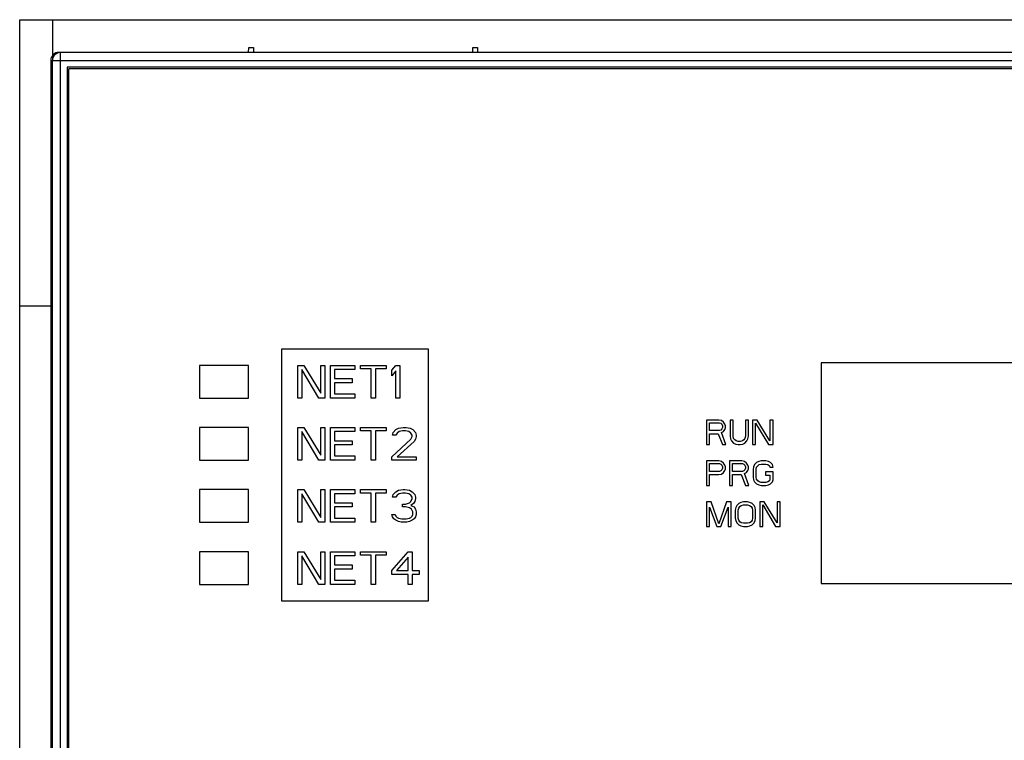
# Model space of a CAD drawing. Header units: millimetres. Extents: x 0 to 1500, y 0 to 2000.
# Tile 17 of 30: x 741 to 801, y 1025 to 1069. Entities that reach past the tile are written whole.
import ezdxf

# ---------------------------------------------------------------- set-up
doc = ezdxf.new("R2010")
doc.units = ezdxf.units.MM
doc.header["$LTSCALE"] = 130.37037
doc.layers.get('0').update_dxf_attribs({"linetype": 'CONTINUOUS'})
doc.layers.add('00_COMPONENTS', color=7, linetype='CONTINUOUS')
doc.layers.add('BOX_SHAPE', color=7, linetype='CONTINUOUS')

msp = doc.modelspace()

# ---------------------------------------------------------------- linework, layer by layer
at = {"color": 7, "linetype": 'CONTINUOUS'}
for p, q in [((740.701, 892.476), (740.701, 1068.976)), ((740.701, 1068.976), (874.701, 1068.976)), ((740.701, 1051.476), (742.596, 1051.476))]:
    msp.add_line(p, q, dxfattribs=at)
at = {"layer": '00_COMPONENTS', "color": 7, "linetype": 'CONTINUOUS'}
for p, q in [((743.201, 978.608), (743.201, 1066.976)), ((872.201, 1066.976), (743.201, 1066.976)), ((754.701, 1066.976), (754.706, 1067.276)), ((754.706, 1067.276), (754.996, 1067.276)), ((754.996, 1067.276), (755.001, 1066.976)), ((768.401, 1066.976), (768.406, 1067.276)), ((768.406, 1067.276), (768.696, 1067.276)), ((768.696, 1067.276), (768.701, 1066.976)), ((742.596, 1066.476), (742.596, 888.511)), ((742.596, 1066.476), (872.806, 1066.476)), ((742.701, 888.476), (742.701, 1066.476)), ((743.601, 1066.076), (743.601, 978.876)), ((871.801, 1066.076), (743.601, 1066.076)), ((743.601, 1066.076), (743.617, 1066.06)), ((743.701, 978.976), (743.701, 1065.976)), ((871.701, 1065.976), (743.701, 1065.976)), ((756.701, 1048.826), (756.701, 1033.426)), ((765.701, 1048.826), (756.701, 1048.826)), ((765.701, 1033.426), (765.701, 1048.826)), ((751.701, 1047.826), (751.701, 1045.826)), ((754.701, 1047.826), (751.701, 1047.826)), ((754.701, 1045.826), (754.701, 1047.826)), ((757.701, 1045.826), (757.701, 1047.826)), ((757.701, 1047.826), (758.076, 1047.826)), ((758.076, 1047.826), (759.118, 1046.124)), ((759.118, 1046.124), (759.118, 1047.826)), ((759.118, 1047.826), (759.368, 1047.826)), ((759.368, 1047.826), (759.368, 1045.826)), ((759.701, 1045.826), (759.701, 1047.826)), ((759.701, 1047.826), (761.201, 1047.826)), ((761.201, 1047.826), (761.201, 1047.57)), ((761.534, 1047.613), (761.534, 1047.826)), ((761.534, 1047.826), (763.118, 1047.826)), ((762.201, 1047.613), (761.534, 1047.613)), ((762.201, 1045.826), (762.201, 1047.613)), ((762.451, 1047.613), (762.451, 1045.826)), ((763.118, 1047.613), (762.451, 1047.613)), ((763.118, 1047.826), (763.118, 1047.613)), ((763.451, 1047.528), (763.701, 1047.826)), ((763.701, 1047.826), (763.951, 1047.826)), ((763.951, 1047.826), (763.951, 1045.826)), ((789.701, 1047.976), (789.701, 1034.476)), ((825.701, 1047.976), (789.701, 1047.976)), ((757.951, 1047.57), (757.951, 1045.826)), ((758.993, 1045.826), (757.951, 1047.57)), ((759.951, 1047.57), (759.951, 1047.017)), ((761.201, 1047.57), (759.951, 1047.57)), ((759.951, 1047.017), (761.034, 1047.017)), ((761.034, 1047.017), (761.034, 1046.762)), ((763.451, 1047.188), (763.451, 1047.528)), ((763.701, 1047.485), (763.451, 1047.188)), ((763.701, 1045.826), (763.701, 1047.485)), ((759.951, 1046.762), (759.951, 1046.081)), ((761.034, 1046.762), (759.951, 1046.762)), ((751.701, 1045.826), (754.701, 1045.826)), ((757.951, 1045.826), (757.701, 1045.826)), ((759.368, 1045.826), (758.993, 1045.826)), ((761.201, 1045.826), (759.701, 1045.826)), ((759.951, 1046.081), (761.201, 1046.081)), ((761.201, 1046.081), (761.201, 1045.826)), ((762.451, 1045.826), (762.201, 1045.826)), ((763.951, 1045.826), (763.701, 1045.826)), ((751.701, 1044.026), (751.701, 1042.026)), ((754.701, 1044.026), (751.701, 1044.026)), ((754.701, 1042.026), (754.701, 1044.026)), ((757.701, 1042.026), (757.701, 1044.026)), ((757.701, 1044.026), (758.076, 1044.026)), ((758.076, 1044.026), (759.118, 1042.324)), ((759.118, 1042.324), (759.118, 1044.026)), ((759.118, 1044.026), (759.368, 1044.026)), ((759.368, 1044.026), (759.368, 1042.026)), ((759.701, 1042.026), (759.701, 1044.026)), ((759.701, 1044.026), (761.201, 1044.026)), ((761.201, 1044.026), (761.201, 1043.77)), ((761.534, 1043.813), (761.534, 1044.026)), ((761.534, 1044.026), (763.118, 1044.026)), ((763.118, 1044.026), (763.118, 1043.813)), ((763.701, 1043.898), (763.868, 1043.983)), ((763.868, 1043.983), (764.159, 1044.026)), ((764.159, 1044.026), (764.326, 1044.026)), ((764.326, 1044.026), (764.576, 1043.983)), ((764.576, 1043.983), (764.743, 1043.898)), ((782.701, 1044.476), (782.701, 1042.976)), ((783.451, 1044.476), (782.701, 1044.476)), ((782.889, 1043.838), (782.889, 1044.316)), ((782.889, 1044.316), (783.482, 1044.316)), ((783.607, 1044.444), (783.451, 1044.476)), ((783.482, 1044.316), (783.576, 1044.284)), ((783.576, 1044.284), (783.639, 1044.22)), ((783.732, 1044.348), (783.607, 1044.444)), ((783.639, 1044.22), (783.67, 1044.125)), ((783.67, 1044.029), (783.639, 1043.933)), ((783.67, 1044.125), (783.67, 1044.029)), ((783.826, 1044.22), (783.732, 1044.348)), ((783.857, 1044.125), (783.826, 1044.22)), ((783.826, 1043.901), (783.857, 1043.997)), ((783.857, 1043.997), (783.857, 1044.125)), ((784.139, 1044.476), (784.139, 1043.486)), ((784.326, 1044.476), (784.139, 1044.476)), ((784.326, 1043.486), (784.326, 1044.476)), ((785.076, 1044.476), (785.076, 1043.486)), ((785.264, 1044.476), (785.076, 1044.476)), ((785.264, 1043.486), (785.264, 1044.476)), ((785.514, 1044.476), (785.514, 1042.976)), ((785.795, 1044.476), (785.514, 1044.476)), ((785.701, 1042.976), (785.701, 1044.284)), ((785.701, 1044.284), (786.482, 1042.976)), ((786.576, 1043.199), (785.795, 1044.476)), ((786.576, 1044.476), (786.576, 1043.199)), ((786.764, 1044.476), (786.576, 1044.476)), ((786.764, 1042.976), (786.764, 1044.476)), ((757.951, 1043.77), (757.951, 1042.026)), ((758.993, 1042.026), (757.951, 1043.77)), ((759.951, 1043.77), (759.951, 1043.217)), ((761.201, 1043.77), (759.951, 1043.77)), ((762.201, 1043.813), (761.534, 1043.813)), ((762.201, 1042.026), (762.201, 1043.813)), ((762.451, 1043.813), (762.451, 1042.026)), ((763.118, 1043.813), (762.451, 1043.813)), ((763.493, 1043.558), (763.534, 1043.728)), ((763.701, 1043.558), (763.493, 1043.558)), ((763.534, 1043.728), (763.701, 1043.898)), ((763.784, 1043.685), (763.701, 1043.558)), ((763.909, 1043.77), (763.784, 1043.685)), ((764.118, 1043.813), (763.909, 1043.77)), ((764.284, 1043.813), (764.118, 1043.813)), ((764.493, 1043.77), (764.284, 1043.813)), ((764.618, 1043.685), (764.493, 1043.77)), ((764.701, 1043.558), (764.618, 1043.685)), ((764.618, 1043.302), (764.701, 1043.473)), ((764.701, 1043.473), (764.701, 1043.558)), ((764.743, 1043.898), (764.909, 1043.728)), ((764.909, 1043.728), (764.951, 1043.558)), ((764.951, 1043.473), (764.909, 1043.302)), ((764.951, 1043.558), (764.951, 1043.473)), ((783.482, 1043.838), (782.889, 1043.838)), ((782.889, 1042.976), (782.889, 1043.646)), ((782.889, 1043.646), (783.42, 1043.646)), ((783.42, 1043.646), (783.67, 1042.976)), ((783.576, 1043.869), (783.482, 1043.838)), ((783.639, 1043.933), (783.576, 1043.869)), ((783.607, 1043.71), (783.732, 1043.774)), ((783.889, 1042.976), (783.607, 1043.71)), ((783.732, 1043.774), (783.826, 1043.901)), ((784.139, 1043.486), (784.17, 1043.327)), ((784.357, 1043.359), (784.326, 1043.486)), ((785.076, 1043.486), (785.045, 1043.359)), ((785.232, 1043.327), (785.264, 1043.486)), ((759.951, 1043.217), (761.034, 1043.217)), ((759.951, 1042.962), (759.951, 1042.281)), ((761.034, 1042.962), (759.951, 1042.962)), ((761.034, 1043.217), (761.034, 1042.962)), ((763.451, 1042.239), (764.618, 1043.302)), ((764.826, 1043.175), (763.784, 1042.239)), ((764.909, 1043.302), (764.826, 1043.175)), ((782.701, 1042.976), (782.889, 1042.976)), ((783.67, 1042.976), (783.889, 1042.976)), ((784.17, 1043.327), (784.232, 1043.199)), ((784.232, 1043.199), (784.357, 1043.072)), ((784.42, 1043.263), (784.357, 1043.359)), ((784.357, 1043.072), (784.482, 1043.008)), ((784.514, 1043.199), (784.42, 1043.263)), ((784.482, 1043.008), (784.639, 1042.976)), ((784.639, 1043.167), (784.514, 1043.199)), ((784.764, 1043.167), (784.639, 1043.167)), ((784.639, 1042.976), (784.764, 1042.976)), ((784.889, 1043.199), (784.764, 1043.167)), ((784.764, 1042.976), (784.92, 1043.008)), ((784.982, 1043.263), (784.889, 1043.199)), ((784.92, 1043.008), (785.045, 1043.072)), ((785.045, 1043.359), (784.982, 1043.263)), ((785.045, 1043.072), (785.17, 1043.199)), ((785.17, 1043.199), (785.232, 1043.327)), ((785.514, 1042.976), (785.701, 1042.976)), ((786.482, 1042.976), (786.764, 1042.976)), ((759.951, 1042.281), (761.201, 1042.281)), ((761.201, 1042.281), (761.201, 1042.026)), ((763.451, 1042.026), (763.451, 1042.239)), ((763.784, 1042.239), (764.951, 1042.239)), ((764.951, 1042.239), (764.951, 1042.026)), ((751.701, 1042.026), (754.701, 1042.026)), ((757.951, 1042.026), (757.701, 1042.026)), ((759.368, 1042.026), (758.993, 1042.026)), ((761.201, 1042.026), (759.701, 1042.026)), ((762.451, 1042.026), (762.201, 1042.026)), ((764.951, 1042.026), (763.451, 1042.026)), ((782.701, 1041.976), (782.701, 1040.476)), ((783.451, 1041.976), (782.701, 1041.976)), ((782.889, 1041.338), (782.889, 1041.816)), ((782.889, 1041.816), (783.482, 1041.816)), ((783.607, 1041.944), (783.451, 1041.976)), ((783.482, 1041.816), (783.576, 1041.784)), ((783.576, 1041.784), (783.639, 1041.72)), ((783.732, 1041.848), (783.607, 1041.944)), ((783.639, 1041.72), (783.67, 1041.625)), ((783.67, 1041.625), (783.67, 1041.529)), ((783.826, 1041.72), (783.732, 1041.848)), ((783.857, 1041.625), (783.826, 1041.72)), ((783.857, 1041.497), (783.857, 1041.625)), ((784.107, 1041.976), (784.107, 1040.476)), ((784.857, 1041.976), (784.107, 1041.976)), ((784.295, 1041.338), (784.295, 1041.816)), ((784.295, 1041.816), (784.889, 1041.816)), ((785.014, 1041.944), (784.857, 1041.976)), ((784.889, 1041.816), (784.982, 1041.784)), ((784.982, 1041.784), (785.045, 1041.72)), ((785.139, 1041.848), (785.014, 1041.944)), ((785.045, 1041.72), (785.076, 1041.625)), ((785.076, 1041.625), (785.076, 1041.529)), ((785.232, 1041.72), (785.139, 1041.848)), ((785.264, 1041.625), (785.232, 1041.72)), ((785.264, 1041.497), (785.264, 1041.625)), ((785.576, 1041.625), (785.545, 1041.465)), ((785.639, 1041.752), (785.576, 1041.625)), ((785.764, 1041.88), (785.639, 1041.752)), ((785.732, 1041.465), (785.764, 1041.593)), ((785.889, 1041.944), (785.764, 1041.88)), ((785.764, 1041.593), (785.826, 1041.689)), ((785.826, 1041.689), (785.92, 1041.752)), ((786.045, 1041.976), (785.889, 1041.944)), ((785.92, 1041.752), (786.045, 1041.784)), ((786.326, 1041.976), (786.045, 1041.976)), ((786.045, 1041.784), (786.326, 1041.784)), ((786.482, 1041.944), (786.326, 1041.976)), ((786.326, 1041.784), (786.451, 1041.752)), ((786.451, 1041.752), (786.545, 1041.689)), ((786.607, 1041.88), (786.482, 1041.944)), ((786.545, 1041.689), (786.576, 1041.593)), ((786.576, 1041.593), (786.764, 1041.593)), ((786.732, 1041.752), (786.607, 1041.88)), ((786.764, 1041.593), (786.732, 1041.752)), ((783.482, 1041.338), (782.889, 1041.338)), ((782.889, 1040.476), (782.889, 1041.146)), ((782.889, 1041.146), (783.451, 1041.146)), ((783.451, 1041.146), (783.607, 1041.178)), ((783.576, 1041.369), (783.482, 1041.338)), ((783.639, 1041.433), (783.576, 1041.369)), ((783.607, 1041.178), (783.732, 1041.274)), ((783.67, 1041.529), (783.639, 1041.433)), ((783.732, 1041.274), (783.826, 1041.401)), ((783.826, 1041.401), (783.857, 1041.497)), ((784.889, 1041.338), (784.295, 1041.338)), ((784.295, 1040.476), (784.295, 1041.146)), ((784.295, 1041.146), (784.826, 1041.146)), ((784.826, 1041.146), (785.076, 1040.476)), ((784.982, 1041.369), (784.889, 1041.338)), ((785.045, 1041.433), (784.982, 1041.369)), ((785.014, 1041.21), (785.139, 1041.274)), ((785.295, 1040.476), (785.014, 1041.21)), ((785.076, 1041.529), (785.045, 1041.433)), ((785.139, 1041.274), (785.232, 1041.401)), ((785.232, 1041.401), (785.264, 1041.497)), ((785.545, 1041.465), (785.545, 1040.986)), ((785.545, 1040.986), (785.576, 1040.827)), ((785.732, 1040.986), (785.732, 1041.465)), ((785.764, 1040.859), (785.732, 1040.986)), ((786.295, 1041.306), (786.295, 1041.114)), ((786.764, 1041.306), (786.295, 1041.306)), ((786.295, 1041.114), (786.576, 1041.114)), ((786.576, 1041.114), (786.576, 1040.859)), ((786.764, 1040.827), (786.764, 1041.306)), ((782.701, 1040.476), (782.889, 1040.476)), ((784.107, 1040.476), (784.295, 1040.476)), ((785.076, 1040.476), (785.295, 1040.476)), ((785.576, 1040.827), (785.639, 1040.699)), ((785.639, 1040.699), (785.764, 1040.572)), ((785.826, 1040.763), (785.764, 1040.859)), ((785.764, 1040.572), (785.889, 1040.508)), ((785.92, 1040.699), (785.826, 1040.763)), ((785.889, 1040.508), (786.045, 1040.476)), ((786.045, 1040.667), (785.92, 1040.699)), ((786.326, 1040.667), (786.045, 1040.667)), ((786.045, 1040.476), (786.326, 1040.476)), ((786.451, 1040.699), (786.326, 1040.667)), ((786.326, 1040.476), (786.482, 1040.508)), ((786.545, 1040.763), (786.451, 1040.699)), ((786.482, 1040.508), (786.607, 1040.572)), ((786.576, 1040.859), (786.545, 1040.763)), ((786.607, 1040.572), (786.732, 1040.699)), ((786.732, 1040.699), (786.764, 1040.827)), ((751.701, 1040.226), (751.701, 1038.226)), ((754.701, 1040.226), (751.701, 1040.226)), ((754.701, 1038.226), (754.701, 1040.226)), ((757.701, 1038.226), (757.701, 1040.226)), ((757.701, 1040.226), (758.076, 1040.226)), ((757.951, 1039.97), (757.951, 1038.226)), ((758.993, 1038.226), (757.951, 1039.97)), ((758.076, 1040.226), (759.118, 1038.524)), ((759.118, 1038.524), (759.118, 1040.226)), ((759.118, 1040.226), (759.368, 1040.226)), ((759.368, 1040.226), (759.368, 1038.226)), ((759.701, 1038.226), (759.701, 1040.226)), ((759.701, 1040.226), (761.201, 1040.226)), ((759.951, 1039.97), (759.951, 1039.417)), ((761.201, 1039.97), (759.951, 1039.97)), ((761.201, 1040.226), (761.201, 1039.97)), ((761.534, 1040.013), (761.534, 1040.226)), ((761.534, 1040.226), (763.118, 1040.226)), ((762.201, 1040.013), (761.534, 1040.013)), ((762.201, 1038.226), (762.201, 1040.013)), ((762.451, 1040.013), (762.451, 1038.226)), ((763.118, 1040.013), (762.451, 1040.013)), ((763.118, 1040.226), (763.118, 1040.013)), ((763.493, 1039.758), (763.534, 1039.928)), ((763.534, 1039.928), (763.701, 1040.098)), ((763.701, 1040.098), (763.868, 1040.183)), ((763.784, 1039.885), (763.701, 1039.758)), ((763.909, 1039.97), (763.784, 1039.885)), ((763.868, 1040.183), (764.159, 1040.226)), ((764.118, 1040.013), (763.909, 1039.97)), ((764.284, 1040.013), (764.118, 1040.013)), ((764.159, 1040.226), (764.243, 1040.226)), ((764.243, 1040.226), (764.534, 1040.183)), ((764.493, 1039.97), (764.284, 1040.013)), ((764.618, 1039.885), (764.493, 1039.97)), ((764.534, 1040.183), (764.701, 1040.098)), ((764.701, 1039.758), (764.618, 1039.885)), ((764.701, 1040.098), (764.868, 1039.928)), ((764.868, 1039.928), (764.909, 1039.758)), ((759.951, 1039.417), (761.034, 1039.417)), ((759.951, 1039.162), (759.951, 1038.481)), ((761.034, 1039.162), (759.951, 1039.162)), ((761.034, 1039.417), (761.034, 1039.162)), ((763.701, 1039.758), (763.493, 1039.758)), ((764.118, 1039.162), (764.118, 1039.332)), ((764.118, 1039.332), (764.284, 1039.332)), ((764.284, 1039.162), (764.118, 1039.162)), ((764.284, 1039.332), (764.534, 1039.417)), ((764.534, 1039.119), (764.284, 1039.162)), ((764.534, 1039.417), (764.618, 1039.502)), ((764.618, 1039.502), (764.701, 1039.673)), ((764.784, 1039.375), (764.618, 1039.247)), ((764.618, 1039.247), (764.826, 1039.162)), ((764.701, 1039.673), (764.701, 1039.758)), ((764.868, 1039.502), (764.784, 1039.375)), ((764.826, 1039.162), (764.909, 1039.034)), ((764.909, 1039.673), (764.868, 1039.502)), ((764.909, 1039.758), (764.909, 1039.673)), ((782.701, 1039.476), (782.701, 1037.976)), ((782.982, 1039.476), (782.701, 1039.476)), ((783.451, 1038.135), (782.982, 1039.476)), ((783.92, 1039.476), (783.451, 1038.135)), ((784.201, 1039.476), (783.92, 1039.476)), ((784.201, 1037.976), (784.201, 1039.476)), ((784.545, 1039.252), (784.482, 1039.125)), ((784.67, 1039.38), (784.545, 1039.252)), ((784.795, 1039.444), (784.67, 1039.38)), ((784.67, 1039.093), (784.732, 1039.189)), ((784.732, 1039.189), (784.826, 1039.252)), ((784.951, 1039.476), (784.795, 1039.444)), ((784.826, 1039.252), (784.951, 1039.284)), ((785.201, 1039.476), (784.951, 1039.476)), ((784.951, 1039.284), (785.201, 1039.284)), ((785.357, 1039.444), (785.201, 1039.476)), ((785.201, 1039.284), (785.326, 1039.252)), ((785.326, 1039.252), (785.42, 1039.189)), ((785.482, 1039.38), (785.357, 1039.444)), ((785.42, 1039.189), (785.482, 1039.093)), ((785.607, 1039.252), (785.482, 1039.38)), ((785.67, 1039.125), (785.607, 1039.252)), ((785.951, 1039.476), (785.951, 1037.976)), ((786.232, 1039.476), (785.951, 1039.476)), ((786.139, 1037.976), (786.139, 1039.284)), ((786.139, 1039.284), (786.92, 1037.976)), ((787.014, 1038.199), (786.232, 1039.476)), ((787.014, 1039.476), (787.014, 1038.199)), ((787.201, 1039.476), (787.014, 1039.476)), ((787.201, 1037.976), (787.201, 1039.476)), ((763.493, 1038.566), (763.451, 1038.694)), ((763.451, 1038.694), (763.659, 1038.694)), ((763.576, 1038.439), (763.493, 1038.566)), ((763.659, 1038.694), (763.701, 1038.609)), ((763.701, 1038.609), (763.784, 1038.524)), ((764.659, 1039.034), (764.534, 1039.119)), ((764.618, 1038.524), (764.701, 1038.609)), ((764.743, 1038.864), (764.659, 1039.034)), ((764.701, 1038.609), (764.743, 1038.694)), ((764.743, 1038.694), (764.743, 1038.864)), ((764.909, 1038.566), (764.826, 1038.439)), ((764.909, 1039.034), (764.951, 1038.864)), ((764.951, 1038.694), (764.909, 1038.566)), ((764.951, 1038.864), (764.951, 1038.694)), ((782.889, 1037.976), (782.889, 1039.157)), ((782.889, 1039.157), (783.326, 1037.976)), ((783.576, 1037.976), (784.014, 1039.157)), ((784.014, 1039.157), (784.014, 1037.976)), ((784.482, 1039.125), (784.451, 1038.965)), ((784.451, 1038.965), (784.451, 1038.486)), ((784.639, 1038.965), (784.67, 1039.093)), ((784.639, 1038.486), (784.639, 1038.965)), ((785.482, 1039.093), (785.514, 1038.965)), ((785.514, 1038.965), (785.514, 1038.486)), ((785.701, 1038.965), (785.67, 1039.125)), ((785.701, 1038.486), (785.701, 1038.965)), ((751.701, 1038.226), (754.701, 1038.226)), ((757.951, 1038.226), (757.701, 1038.226)), ((759.368, 1038.226), (758.993, 1038.226)), ((761.201, 1038.226), (759.701, 1038.226)), ((759.951, 1038.481), (761.201, 1038.481)), ((761.201, 1038.481), (761.201, 1038.226)), ((762.451, 1038.226), (762.201, 1038.226)), ((763.701, 1038.353), (763.576, 1038.439)), ((763.868, 1038.268), (763.701, 1038.353)), ((763.784, 1038.524), (763.868, 1038.481)), ((763.868, 1038.481), (764.076, 1038.439)), ((764.034, 1038.226), (763.868, 1038.268)), ((764.368, 1038.226), (764.034, 1038.226)), ((764.076, 1038.439), (764.326, 1038.439)), ((764.326, 1038.439), (764.534, 1038.481)), ((764.534, 1038.268), (764.368, 1038.226)), ((764.534, 1038.481), (764.618, 1038.524)), ((764.701, 1038.353), (764.534, 1038.268)), ((764.826, 1038.439), (764.701, 1038.353)), ((782.701, 1037.976), (782.889, 1037.976)), ((783.326, 1037.976), (783.576, 1037.976)), ((784.014, 1037.976), (784.201, 1037.976)), ((784.451, 1038.486), (784.482, 1038.327)), ((784.482, 1038.327), (784.545, 1038.199)), ((784.545, 1038.199), (784.67, 1038.072)), ((784.67, 1038.359), (784.639, 1038.486)), ((784.732, 1038.263), (784.67, 1038.359)), ((784.67, 1038.072), (784.795, 1038.008)), ((784.826, 1038.199), (784.732, 1038.263)), ((784.795, 1038.008), (784.951, 1037.976)), ((784.951, 1038.167), (784.826, 1038.199)), ((785.201, 1038.167), (784.951, 1038.167)), ((784.951, 1037.976), (785.201, 1037.976)), ((785.326, 1038.199), (785.201, 1038.167)), ((785.201, 1037.976), (785.357, 1038.008)), ((785.42, 1038.263), (785.326, 1038.199)), ((785.357, 1038.008), (785.482, 1038.072)), ((785.482, 1038.359), (785.42, 1038.263)), ((785.514, 1038.486), (785.482, 1038.359)), ((785.482, 1038.072), (785.607, 1038.199)), ((785.607, 1038.199), (785.67, 1038.327)), ((785.67, 1038.327), (785.701, 1038.486)), ((785.951, 1037.976), (786.139, 1037.976)), ((786.92, 1037.976), (787.201, 1037.976)), ((751.701, 1036.426), (751.701, 1034.426)), ((754.701, 1036.426), (751.701, 1036.426)), ((754.701, 1034.426), (754.701, 1036.426)), ((757.701, 1034.426), (757.701, 1036.426)), ((757.701, 1036.426), (758.076, 1036.426)), ((757.951, 1036.17), (757.951, 1034.426)), ((758.993, 1034.426), (757.951, 1036.17)), ((758.076, 1036.426), (759.118, 1034.724)), ((759.118, 1034.724), (759.118, 1036.426)), ((759.118, 1036.426), (759.368, 1036.426)), ((759.368, 1036.426), (759.368, 1034.426)), ((759.701, 1034.426), (759.701, 1036.426)), ((759.701, 1036.426), (761.201, 1036.426)), ((759.951, 1036.17), (759.951, 1035.617)), ((761.201, 1036.17), (759.951, 1036.17)), ((761.201, 1036.426), (761.201, 1036.17)), ((761.534, 1036.213), (761.534, 1036.426)), ((761.534, 1036.426), (763.118, 1036.426)), ((762.201, 1036.213), (761.534, 1036.213)), ((762.201, 1034.426), (762.201, 1036.213)), ((762.451, 1036.213), (762.451, 1034.426)), ((763.118, 1036.213), (762.451, 1036.213)), ((763.118, 1036.426), (763.118, 1036.213)), ((763.451, 1035.277), (764.451, 1036.426)), ((764.451, 1036.426), (764.701, 1036.426)), ((764.701, 1036.426), (764.701, 1035.277)), ((759.951, 1035.617), (761.034, 1035.617)), ((761.034, 1035.617), (761.034, 1035.362)), ((764.451, 1036.085), (763.743, 1035.277)), ((764.451, 1035.277), (764.451, 1036.085)), ((759.951, 1035.362), (759.951, 1034.681)), ((761.034, 1035.362), (759.951, 1035.362)), ((763.451, 1035.022), (763.451, 1035.277)), ((764.451, 1035.022), (763.451, 1035.022)), ((763.743, 1035.277), (764.451, 1035.277)), ((764.451, 1034.426), (764.451, 1035.022)), ((764.701, 1035.277), (765.118, 1035.277)), ((764.701, 1035.022), (764.701, 1034.426)), ((765.118, 1035.022), (764.701, 1035.022)), ((765.118, 1035.277), (765.118, 1035.022)), ((751.701, 1034.426), (754.701, 1034.426)), ((757.951, 1034.426), (757.701, 1034.426)), ((759.368, 1034.426), (758.993, 1034.426)), ((761.201, 1034.426), (759.701, 1034.426)), ((759.951, 1034.681), (761.201, 1034.681)), ((761.201, 1034.681), (761.201, 1034.426)), ((762.451, 1034.426), (762.201, 1034.426)), ((764.701, 1034.426), (764.451, 1034.426)), ((789.701, 1034.476), (825.701, 1034.476)), ((756.701, 1033.426), (765.701, 1033.426))]:
    msp.add_line(p, q, dxfattribs=at)
msp.add_arc((743.201, 1066.476), 0.5, 90, 180, dxfattribs=at)
msp.add_ellipse((743.097, 1066.476), major_axis=(0.501, 0), ratio=0.99863, start_param=1.570796, end_param=3.141593, dxfattribs=at)
at = {"layer": 'BOX_SHAPE', "color": 7, "linetype": 'CONTINUOUS'}
msp.add_line((742.701, 1068.976), (742.701, 1066.476), dxfattribs=at)

doc.saveas('drawing.dxf')
